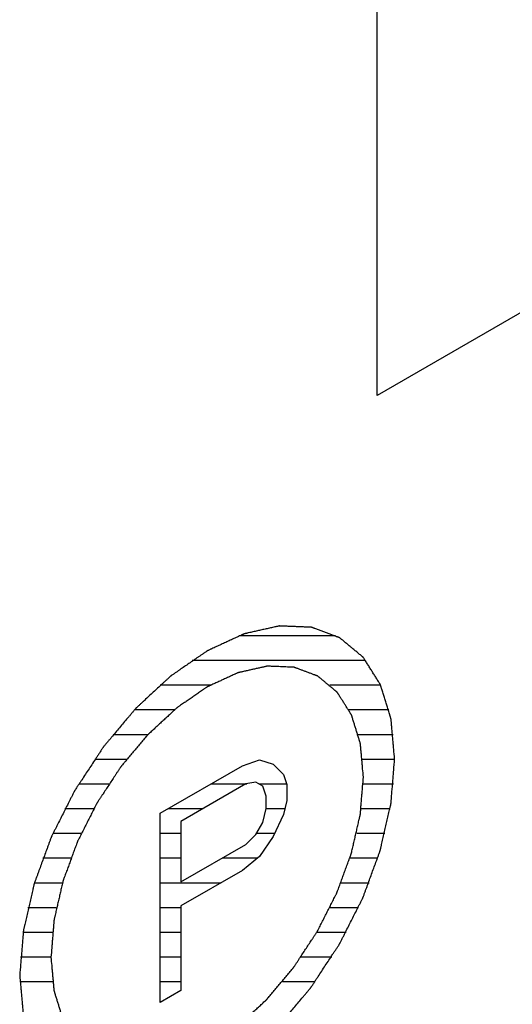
# Model space of a CAD drawing. Header units: millimetres. Extents: x 0 to 5600, y -1552 to 3960.
# Tile 151 of 199: x 4844 to 4855, y 2500 to 2522. Entities that reach past the tile are written whole.
import ezdxf

# ---------------------------------------------------------------- set-up
doc = ezdxf.new("R2010")
doc.units = ezdxf.units.MM
doc.header["$LTSCALE"] = 308
doc.layers.get('0').update_dxf_attribs({"linetype": 'CONTINUOUS'})
doc.layers.add('03___PRT_ALL_CURVES', color=7, linetype='CONTINUOUS')

msp = doc.modelspace()

# ---------------------------------------------------------------- linework, layer by layer
at = {"color": 2, "linetype": 'Continuous'}
for p, q in [((4848.508, 2508.209), (4850.674, 2508.209)), ((4847.436, 2507.649), (4851.357, 2507.649)), ((4846.71, 2507.089), (4847.856, 2507.089)), ((4850.55, 2507.089), (4851.696, 2507.089)), ((4846.131, 2506.529), (4847.038, 2506.529)), ((4850.98, 2506.529), (4851.887, 2506.529)), ((4845.644, 2505.969), (4846.437, 2505.969)), ((4851.192, 2505.969), (4851.985, 2505.969)), ((4845.227, 2505.409), (4845.952, 2505.409)), ((4851.289, 2505.409), (4852.015, 2505.409)), ((4844.865, 2504.849), (4845.548, 2504.849)), ((4847.863, 2504.849), (4848.669, 2504.849)), ((4848.941, 2504.849), (4849.568, 2504.849)), ((4851.305, 2504.849), (4851.989, 2504.849)), ((4844.552, 2504.289), (4845.208, 2504.289)), ((4846.893, 2504.289), (4847.683, 2504.289)), ((4849.109, 2504.289), (4849.53, 2504.289)), ((4851.258, 2504.289), (4851.914, 2504.289)), ((4844.282, 2503.729), (4844.922, 2503.729)), ((4846.712, 2503.729), (4847.176, 2503.729)), ((4848.893, 2503.729), (4849.3, 2503.729)), ((4851.156, 2503.729), (4851.796, 2503.729)), ((4844.053, 2503.169), (4844.686, 2503.169)), ((4846.712, 2503.169), (4847.176, 2503.169)), ((4848.113, 2503.169), (4848.918, 2503.169)), ((4851.004, 2503.169), (4851.637, 2503.169)), ((4843.864, 2502.609), (4844.498, 2502.609)), ((4846.712, 2502.609), (4848.09, 2502.609)), ((4850.804, 2502.609), (4851.438, 2502.609)), ((4843.715, 2502.049), (4844.358, 2502.049)), ((4846.712, 2502.049), (4847.176, 2502.049)), ((4850.556, 2502.049), (4851.199, 2502.049)), ((4843.607, 2501.489), (4844.269, 2501.489)), ((4846.712, 2501.489), (4847.176, 2501.489)), ((4850.257, 2501.489), (4850.918, 2501.489)), ((4843.545, 2500.929), (4844.237, 2500.929)), ((4846.712, 2500.929), (4847.176, 2500.929)), ((4849.901, 2500.929), (4850.593, 2500.929)), ((4843.531, 2500.369), (4844.271, 2500.369)), ((4846.712, 2500.369), (4847.176, 2500.369)), ((4849.479, 2500.369), (4850.218, 2500.369))]:
    msp.add_line(p, q, dxfattribs=at)
at = {"color": 7, "linetype": 'Continuous'}
for p, q in [((4848.568, 2505.256), (4848.954, 2505.388)), ((4848.954, 2505.388), (4849.264, 2505.293)), ((4849.264, 2505.293), (4849.496, 2505.062)), ((4846.712, 2504.185), (4848.568, 2505.256)), ((4849.496, 2505.062), (4849.573, 2504.833)), ((4848.645, 2504.845), (4847.176, 2503.996)), ((4848.877, 2504.888), (4848.645, 2504.845)), ((4849.032, 2504.794), (4848.877, 2504.888)), ((4849.573, 2504.833), (4849.573, 2504.469)), ((4849.109, 2504.565), (4849.032, 2504.794)), ((4849.109, 2504.292), (4849.109, 2504.565)), ((4849.573, 2504.469), (4849.496, 2504.15)), ((4846.712, 2499.898), (4846.712, 2504.185)), ((4849.032, 2503.974), (4849.109, 2504.292)), ((4849.496, 2504.15), (4849.264, 2503.652)), ((4847.176, 2503.996), (4847.176, 2502.628)), ((4848.877, 2503.702), (4849.032, 2503.974)), ((4848.645, 2503.477), (4848.877, 2503.702)), ((4847.176, 2502.628), (4848.645, 2503.477)), ((4849.264, 2503.652), (4848.954, 2503.199)), ((4848.954, 2503.199), (4848.568, 2502.885)), ((4848.568, 2502.885), (4847.176, 2502.081)), ((4847.176, 2502.081), (4847.176, 2500.166)), ((4847.176, 2500.166), (4846.712, 2499.898))]:
    msp.add_line(p, q, dxfattribs=at)
for points, knots in [([(4852.015, 2505.409), (4852.008, 2505.485), (4851.998, 2505.598), (4851.985, 2505.749), (4851.975, 2505.862), (4851.964, 2505.975), (4851.956, 2506.069), (4851.949, 2506.144), (4851.945, 2506.192), (4851.942, 2506.229), (4851.939, 2506.258), (4851.937, 2506.281), (4851.936, 2506.298), (4851.935, 2506.307), (4851.934, 2506.314), (4851.932, 2506.32), (4851.93, 2506.328), (4851.925, 2506.342), (4851.919, 2506.363), (4851.912, 2506.387), (4851.902, 2506.419), (4851.889, 2506.46), (4851.869, 2506.525), (4851.844, 2506.606), (4851.814, 2506.703), (4851.785, 2506.8), (4851.76, 2506.881), (4851.74, 2506.946), (4851.727, 2506.986), (4851.717, 2507.018), (4851.71, 2507.043), (4851.703, 2507.063), (4851.699, 2507.077), (4851.697, 2507.085), (4851.695, 2507.092), (4851.692, 2507.096), (4851.688, 2507.103), (4851.681, 2507.114), (4851.671, 2507.13), (4851.658, 2507.149), (4851.642, 2507.175), (4851.622, 2507.207), (4851.59, 2507.259), (4851.549, 2507.324), (4851.5, 2507.401), (4851.452, 2507.479), (4851.411, 2507.543), (4851.379, 2507.595), (4851.359, 2507.627), (4851.343, 2507.653), (4851.33, 2507.672), (4851.32, 2507.688), (4851.313, 2507.7), (4851.309, 2507.706), (4851.306, 2507.711), (4851.302, 2507.714), (4851.296, 2507.719), (4851.287, 2507.727), (4851.273, 2507.739), (4851.256, 2507.753), (4851.234, 2507.771), (4851.206, 2507.794), (4851.161, 2507.832), (4851.106, 2507.878), (4851.039, 2507.934), (4850.972, 2507.989), (4850.917, 2508.035), (4850.872, 2508.073), (4850.845, 2508.096), (4850.822, 2508.114), (4850.806, 2508.128), (4850.792, 2508.14), (4850.782, 2508.148), (4850.776, 2508.152), (4850.773, 2508.156), (4850.767, 2508.158), (4850.761, 2508.16), (4850.749, 2508.165), (4850.732, 2508.171), (4850.712, 2508.178), (4850.686, 2508.188), (4850.652, 2508.2), (4850.599, 2508.22), (4850.532, 2508.245), (4850.452, 2508.275), (4850.372, 2508.304), (4850.306, 2508.329), (4850.252, 2508.349), (4850.219, 2508.361), (4850.192, 2508.371), (4850.172, 2508.379), (4850.156, 2508.385), (4850.144, 2508.389), (4850.137, 2508.391), (4850.133, 2508.394), (4850.127, 2508.394), (4850.119, 2508.394), (4850.106, 2508.394), (4850.087, 2508.395), (4850.064, 2508.396), (4850.034, 2508.398), (4849.996, 2508.399), (4849.935, 2508.402), (4849.859, 2508.405), (4849.768, 2508.409), (4849.676, 2508.412), (4849.6, 2508.416), (4849.54, 2508.418), (4849.502, 2508.42), (4849.471, 2508.421), (4849.448, 2508.422), (4849.429, 2508.423), (4849.416, 2508.423), (4849.408, 2508.424), (4849.403, 2508.424), (4849.396, 2508.422), (4849.388, 2508.421), (4849.374, 2508.417), (4849.353, 2508.413), (4849.328, 2508.407), (4849.295, 2508.4), (4849.254, 2508.391), (4849.188, 2508.376), (4849.106, 2508.357), (4849.007, 2508.335), (4848.908, 2508.313), (4848.825, 2508.294), (4848.759, 2508.28), (4848.718, 2508.27), (4848.685, 2508.263), (4848.66, 2508.257), (4848.64, 2508.253), (4848.625, 2508.25), (4848.617, 2508.248), (4848.611, 2508.247), (4848.604, 2508.243), (4848.596, 2508.239), (4848.58, 2508.232), (4848.558, 2508.222), (4848.532, 2508.21), (4848.497, 2508.194), (4848.454, 2508.174), (4848.384, 2508.141), (4848.296, 2508.101), (4848.192, 2508.053), (4848.087, 2508.004), (4847.999, 2507.964), (4847.93, 2507.931), (4847.886, 2507.911), (4847.851, 2507.895), (4847.825, 2507.883), (4847.803, 2507.873), (4847.788, 2507.866), (4847.779, 2507.862), (4847.772, 2507.859), (4847.766, 2507.854), (4847.757, 2507.848), (4847.742, 2507.838), (4847.721, 2507.823), (4847.695, 2507.805), (4847.661, 2507.782), (4847.618, 2507.752), (4847.549, 2507.705), (4847.463, 2507.645), (4847.36, 2507.574), (4847.257, 2507.503), (4847.171, 2507.444), (4847.103, 2507.396), (4847.06, 2507.367), (4847.025, 2507.343), (4847, 2507.325), (4846.978, 2507.31), (4846.963, 2507.3), (4846.955, 2507.294), (4846.948, 2507.29), (4846.942, 2507.284), (4846.934, 2507.276), (4846.919, 2507.263), (4846.899, 2507.244), (4846.874, 2507.221), (4846.841, 2507.19), (4846.8, 2507.152), (4846.734, 2507.091), (4846.651, 2507.014), (4846.552, 2506.923), (4846.453, 2506.831), (4846.37, 2506.755), (4846.304, 2506.693), (4846.263, 2506.655), (4846.23, 2506.625), (4846.205, 2506.602), (4846.184, 2506.582), (4846.17, 2506.569), (4846.162, 2506.561), (4846.155, 2506.556), (4846.15, 2506.549), (4846.142, 2506.54), (4846.129, 2506.524), (4846.11, 2506.501), (4846.087, 2506.474), (4846.057, 2506.438), (4846.018, 2506.392), (4845.958, 2506.32), (4845.881, 2506.229), (4845.79, 2506.12), (4845.699, 2506.011), (4845.622, 2505.921), (4845.562, 2505.848), (4845.523, 2505.803), (4845.493, 2505.766), (4845.47, 2505.739), (4845.451, 2505.716), (4845.438, 2505.701), (4845.43, 2505.691), (4845.424, 2505.685), (4845.419, 2505.677), (4845.413, 2505.667), (4845.401, 2505.649), (4845.384, 2505.623), (4845.363, 2505.592), (4845.336, 2505.55), (4845.302, 2505.499), (4845.248, 2505.416), (4845.18, 2505.312), (4845.098, 2505.188), (4845.017, 2505.064), (4844.949, 2504.961), (4844.895, 2504.878), (4844.861, 2504.826), (4844.833, 2504.785), (4844.813, 2504.754), (4844.796, 2504.728), (4844.784, 2504.71), (4844.777, 2504.7), (4844.772, 2504.692), (4844.768, 2504.684), (4844.763, 2504.673), (4844.753, 2504.654), (4844.739, 2504.627), (4844.723, 2504.594), (4844.701, 2504.551), (4844.674, 2504.496), (4844.63, 2504.41), (4844.575, 2504.301), (4844.51, 2504.171), (4844.444, 2504.04), (4844.389, 2503.932), (4844.345, 2503.845), (4844.318, 2503.791), (4844.296, 2503.747), (4844.28, 2503.715), (4844.266, 2503.688), (4844.256, 2503.669), (4844.251, 2503.658), (4844.246, 2503.65), (4844.244, 2503.641), (4844.24, 2503.63), (4844.233, 2503.611), (4844.222, 2503.583), (4844.21, 2503.549), (4844.194, 2503.505), (4844.173, 2503.449), (4844.141, 2503.36), (4844.1, 2503.249), (4844.051, 2503.115), (4844.002, 2502.982), (4843.961, 2502.87), (4843.929, 2502.781), (4843.908, 2502.726), (4843.892, 2502.681), (4843.88, 2502.648), (4843.87, 2502.62), (4843.863, 2502.601), (4843.859, 2502.589), (4843.855, 2502.581), (4843.854, 2502.573), (4843.851, 2502.562), (4843.847, 2502.543), (4843.84, 2502.515), (4843.833, 2502.482), (4843.823, 2502.438), (4843.81, 2502.383), (4843.79, 2502.296), (4843.765, 2502.186), (4843.734, 2502.054), (4843.704, 2501.922), (4843.679, 2501.812), (4843.659, 2501.725), (4843.646, 2501.67), (4843.636, 2501.626), (4843.628, 2501.593), (4843.622, 2501.565), (4843.618, 2501.546), (4843.615, 2501.535), (4843.613, 2501.527), (4843.613, 2501.519), (4843.612, 2501.508), (4843.61, 2501.49), (4843.608, 2501.463), (4843.606, 2501.432), (4843.602, 2501.389), (4843.598, 2501.336), (4843.591, 2501.252), (4843.582, 2501.146), (4843.572, 2501.019), (4843.561, 2500.892), (4843.547, 2500.722), (4843.537, 2500.595), (4843.53, 2500.51)], [0, 0, 0, 0, 0.015625, 0.023438, 0.03125, 0.039062, 0.046875, 0.050781, 0.054688, 0.056641, 0.058594, 0.060547, 0.061523, 0.062012, 0.0625, 0.062988, 0.063477, 0.064453, 0.066406, 0.068359, 0.070312, 0.074219, 0.078125, 0.085938, 0.09375, 0.101562, 0.109375, 0.113281, 0.117188, 0.119141, 0.121094, 0.123047, 0.124023, 0.124512, 0.125, 0.125488, 0.125977, 0.126953, 0.128906, 0.130859, 0.132812, 0.136719, 0.140625, 0.148438, 0.15625, 0.164062, 0.171875, 0.175781, 0.179688, 0.181641, 0.183594, 0.185547, 0.186523, 0.187012, 0.1875, 0.187988, 0.188477, 0.189453, 0.191406, 0.193359, 0.195312, 0.199219, 0.203125, 0.210938, 0.21875, 0.226562, 0.234375, 0.238281, 0.242188, 0.244141, 0.246094, 0.248047, 0.249023, 0.249512, 0.25, 0.250488, 0.250977, 0.251953, 0.253906, 0.255859, 0.257812, 0.261719, 0.265625, 0.273438, 0.28125, 0.289062, 0.296875, 0.300781, 0.304688, 0.306641, 0.308594, 0.310547, 0.311523, 0.312012, 0.3125, 0.312988, 0.313477, 0.314453, 0.316406, 0.318359, 0.320312, 0.324219, 0.328125, 0.335938, 0.34375, 0.351562, 0.359375, 0.363281, 0.367188, 0.369141, 0.371094, 0.373047, 0.374023, 0.374512, 0.375, 0.375488, 0.375977, 0.376953, 0.378906, 0.380859, 0.382812, 0.386719, 0.390625, 0.398438, 0.40625, 0.414062, 0.421875, 0.425781, 0.429688, 0.431641, 0.433594, 0.435547, 0.436523, 0.437012, 0.4375, 0.437988, 0.438477, 0.439453, 0.441406, 0.443359, 0.445312, 0.449219, 0.453125, 0.460938, 0.46875, 0.476562, 0.484375, 0.488281, 0.492188, 0.494141, 0.496094, 0.498047, 0.499023, 0.499512, 0.5, 0.500488, 0.500977, 0.501953, 0.503906, 0.505859, 0.507812, 0.511719, 0.515625, 0.523438, 0.53125, 0.539062, 0.546875, 0.550781, 0.554688, 0.556641, 0.558594, 0.560547, 0.561523, 0.562012, 0.5625, 0.562988, 0.563477, 0.564453, 0.566406, 0.568359, 0.570312, 0.574219, 0.578125, 0.585938, 0.59375, 0.601562, 0.609375, 0.613281, 0.617188, 0.619141, 0.621094, 0.623047, 0.624023, 0.624512, 0.625, 0.625488, 0.625977, 0.626953, 0.628906, 0.630859, 0.632812, 0.636719, 0.640625, 0.648438, 0.65625, 0.664062, 0.671875, 0.675781, 0.679688, 0.681641, 0.683594, 0.685547, 0.686523, 0.687012, 0.6875, 0.687988, 0.688477, 0.689453, 0.691406, 0.693359, 0.695312, 0.699219, 0.703125, 0.710938, 0.71875, 0.726562, 0.734375, 0.738281, 0.742188, 0.744141, 0.746094, 0.748047, 0.749023, 0.749512, 0.75, 0.750488, 0.750977, 0.751953, 0.753906, 0.755859, 0.757812, 0.761719, 0.765625, 0.773438, 0.78125, 0.789062, 0.796875, 0.800781, 0.804688, 0.806641, 0.808594, 0.810547, 0.811523, 0.812012, 0.8125, 0.812988, 0.813477, 0.814453, 0.816406, 0.818359, 0.820312, 0.824219, 0.828125, 0.835938, 0.84375, 0.851562, 0.859375, 0.863281, 0.867188, 0.869141, 0.871094, 0.873047, 0.874023, 0.874512, 0.875, 0.875488, 0.875977, 0.876953, 0.878906, 0.880859, 0.882812, 0.886719, 0.890625, 0.898438, 0.90625, 0.914062, 0.921875, 0.925781, 0.929688, 0.931641, 0.933594, 0.935547, 0.936523, 0.937012, 0.9375, 0.937988, 0.938477, 0.939453, 0.941406, 0.943359, 0.945312, 0.949219, 0.953125, 0.960938, 0.96875, 0.976562, 0.984375, 1, 1, 1, 1]), ([(4851.308, 2505.001), (4851.302, 2505.064), (4851.294, 2505.158), (4851.283, 2505.284), (4851.274, 2505.378), (4851.266, 2505.472), (4851.259, 2505.551), (4851.253, 2505.614), (4851.25, 2505.653), (4851.247, 2505.684), (4851.245, 2505.708), (4851.243, 2505.728), (4851.242, 2505.741), (4851.241, 2505.749), (4851.241, 2505.755), (4851.239, 2505.76), (4851.237, 2505.767), (4851.233, 2505.779), (4851.228, 2505.796), (4851.222, 2505.816), (4851.213, 2505.843), (4851.203, 2505.877), (4851.186, 2505.93), (4851.166, 2505.998), (4851.141, 2506.079), (4851.116, 2506.16), (4851.095, 2506.227), (4851.078, 2506.281), (4851.068, 2506.315), (4851.06, 2506.342), (4851.054, 2506.362), (4851.048, 2506.379), (4851.045, 2506.391), (4851.043, 2506.398), (4851.041, 2506.403), (4851.038, 2506.407), (4851.035, 2506.412), (4851.029, 2506.422), (4851.021, 2506.435), (4851.011, 2506.451), (4850.997, 2506.473), (4850.98, 2506.5), (4850.953, 2506.543), (4850.92, 2506.596), (4850.879, 2506.661), (4850.839, 2506.726), (4850.805, 2506.779), (4850.778, 2506.822), (4850.761, 2506.849), (4850.747, 2506.871), (4850.737, 2506.887), (4850.729, 2506.9), (4850.723, 2506.91), (4850.72, 2506.915), (4850.717, 2506.92), (4850.714, 2506.922), (4850.709, 2506.926), (4850.701, 2506.933), (4850.689, 2506.942), (4850.675, 2506.954), (4850.657, 2506.969), (4850.634, 2506.989), (4850.597, 2507.02), (4850.55, 2507.058), (4850.495, 2507.105), (4850.439, 2507.151), (4850.393, 2507.19), (4850.356, 2507.22), (4850.333, 2507.24), (4850.314, 2507.255), (4850.3, 2507.267), (4850.288, 2507.276), (4850.28, 2507.283), (4850.276, 2507.287), (4850.272, 2507.29), (4850.268, 2507.291), (4850.263, 2507.294), (4850.253, 2507.297), (4850.239, 2507.302), (4850.222, 2507.308), (4850.2, 2507.317), (4850.172, 2507.327), (4850.128, 2507.344), (4850.072, 2507.364), (4850.006, 2507.389), (4849.939, 2507.414), (4849.883, 2507.434), (4849.839, 2507.451), (4849.811, 2507.461), (4849.789, 2507.469), (4849.772, 2507.475), (4849.759, 2507.481), (4849.749, 2507.484), (4849.743, 2507.486), (4849.739, 2507.488), (4849.734, 2507.488), (4849.728, 2507.488), (4849.717, 2507.489), (4849.701, 2507.489), (4849.682, 2507.49), (4849.657, 2507.491), (4849.625, 2507.493), (4849.574, 2507.495), (4849.511, 2507.497), (4849.435, 2507.501), (4849.359, 2507.504), (4849.296, 2507.506), (4849.245, 2507.508), (4849.213, 2507.51), (4849.188, 2507.511), (4849.169, 2507.512), (4849.153, 2507.512), (4849.142, 2507.513), (4849.136, 2507.513), (4849.131, 2507.514), (4849.126, 2507.512), (4849.119, 2507.511), (4849.107, 2507.508), (4849.09, 2507.504), (4849.069, 2507.499), (4849.042, 2507.493), (4849.007, 2507.485), (4848.952, 2507.473), (4848.884, 2507.458), (4848.801, 2507.439), (4848.719, 2507.421), (4848.65, 2507.405), (4848.595, 2507.393), (4848.56, 2507.385), (4848.533, 2507.379), (4848.512, 2507.374), (4848.495, 2507.371), (4848.483, 2507.368), (4848.476, 2507.366), (4848.471, 2507.366), (4848.466, 2507.363), (4848.458, 2507.359), (4848.446, 2507.353), (4848.427, 2507.345), (4848.406, 2507.335), (4848.376, 2507.321), (4848.34, 2507.305), (4848.282, 2507.278), (4848.209, 2507.244), (4848.122, 2507.204), (4848.034, 2507.163), (4847.962, 2507.13), (4847.903, 2507.103), (4847.867, 2507.086), (4847.838, 2507.073), (4847.816, 2507.062), (4847.798, 2507.054), (4847.785, 2507.048), (4847.778, 2507.045), (4847.772, 2507.043), (4847.767, 2507.038), (4847.76, 2507.034), (4847.747, 2507.025), (4847.729, 2507.013), (4847.708, 2506.998), (4847.679, 2506.978), (4847.644, 2506.953), (4847.586, 2506.914), (4847.515, 2506.864), (4847.429, 2506.805), (4847.343, 2506.746), (4847.272, 2506.697), (4847.214, 2506.657), (4847.179, 2506.632), (4847.15, 2506.613), (4847.128, 2506.598), (4847.111, 2506.585), (4847.098, 2506.577), (4847.091, 2506.572), (4847.086, 2506.568), (4847.08, 2506.563), (4847.074, 2506.557), (4847.061, 2506.546), (4847.044, 2506.53), (4847.024, 2506.511), (4846.996, 2506.485), (4846.962, 2506.453), (4846.907, 2506.402), (4846.838, 2506.339), (4846.755, 2506.262), (4846.673, 2506.186), (4846.604, 2506.122), (4846.549, 2506.071), (4846.508, 2506.033), (4846.473, 2506.001), (4846.449, 2505.979), (4846.435, 2505.966), (4846.425, 2505.957), (4846.416, 2505.945), (4846.403, 2505.93), (4846.381, 2505.903), (4846.349, 2505.866), (4846.311, 2505.82), (4846.26, 2505.76), (4846.197, 2505.684), (4846.12, 2505.593), (4846.044, 2505.503), (4845.981, 2505.427), (4845.93, 2505.367), (4845.892, 2505.321), (4845.86, 2505.283), (4845.838, 2505.257), (4845.825, 2505.242), (4845.815, 2505.231), (4845.807, 2505.218), (4845.796, 2505.2), (4845.776, 2505.17), (4845.748, 2505.127), (4845.714, 2505.075), (4845.669, 2505.007), (4845.612, 2504.92), (4845.544, 2504.817), (4845.476, 2504.713), (4845.419, 2504.627), (4845.374, 2504.558), (4845.34, 2504.507), (4845.312, 2504.464), (4845.292, 2504.433), (4845.281, 2504.416), (4845.272, 2504.403), (4845.266, 2504.39), (4845.256, 2504.372), (4845.24, 2504.34), (4845.218, 2504.295), (4845.19, 2504.24), (4845.154, 2504.168), (4845.108, 2504.077), (4845.053, 2503.969), (4844.999, 2503.86), (4844.953, 2503.77), (4844.916, 2503.697), (4844.889, 2503.643), (4844.866, 2503.598), (4844.85, 2503.566), (4844.841, 2503.548), (4844.834, 2503.535), (4844.829, 2503.521), (4844.822, 2503.502), (4844.811, 2503.47), (4844.794, 2503.423), (4844.773, 2503.368), (4844.746, 2503.293), (4844.712, 2503.201), (4844.671, 2503.089), (4844.631, 2502.978), (4844.597, 2502.885), (4844.569, 2502.811), (4844.549, 2502.755), (4844.532, 2502.709), (4844.52, 2502.677), (4844.514, 2502.658), (4844.508, 2502.644), (4844.505, 2502.63), (4844.501, 2502.612), (4844.494, 2502.58), (4844.483, 2502.534), (4844.47, 2502.479), (4844.454, 2502.406), (4844.433, 2502.315), (4844.407, 2502.205), (4844.382, 2502.095), (4844.361, 2502.004), (4844.344, 2501.93), (4844.334, 2501.885), (4844.325, 2501.848), (4844.319, 2501.821), (4844.314, 2501.798), (4844.31, 2501.782), (4844.308, 2501.773), (4844.306, 2501.766), (4844.306, 2501.759), (4844.305, 2501.75), (4844.304, 2501.735), (4844.302, 2501.713), (4844.3, 2501.686), (4844.297, 2501.651), (4844.293, 2501.607), (4844.288, 2501.536), (4844.28, 2501.448), (4844.272, 2501.342), (4844.263, 2501.236), (4844.251, 2501.095), (4844.243, 2500.989), (4844.237, 2500.919)], [0, 0, 0, 0, 0.015625, 0.023438, 0.03125, 0.039062, 0.046875, 0.050781, 0.054688, 0.056641, 0.058594, 0.060547, 0.061523, 0.062012, 0.0625, 0.062988, 0.063477, 0.064453, 0.066406, 0.068359, 0.070312, 0.074219, 0.078125, 0.085938, 0.09375, 0.101562, 0.109375, 0.113281, 0.117188, 0.119141, 0.121094, 0.123047, 0.124023, 0.124512, 0.125, 0.125488, 0.125977, 0.126953, 0.128906, 0.130859, 0.132812, 0.136719, 0.140625, 0.148438, 0.15625, 0.164062, 0.171875, 0.175781, 0.179688, 0.181641, 0.183594, 0.185547, 0.186523, 0.187012, 0.1875, 0.187988, 0.188477, 0.189453, 0.191406, 0.193359, 0.195312, 0.199219, 0.203125, 0.210938, 0.21875, 0.226562, 0.234375, 0.238281, 0.242188, 0.244141, 0.246094, 0.248047, 0.249023, 0.249512, 0.25, 0.250488, 0.250977, 0.251953, 0.253906, 0.255859, 0.257812, 0.261719, 0.265625, 0.273438, 0.28125, 0.289062, 0.296875, 0.300781, 0.304688, 0.306641, 0.308594, 0.310547, 0.311523, 0.312012, 0.3125, 0.312988, 0.313477, 0.314453, 0.316406, 0.318359, 0.320312, 0.324219, 0.328125, 0.335938, 0.34375, 0.351562, 0.359375, 0.363281, 0.367188, 0.369141, 0.371094, 0.373047, 0.374023, 0.374512, 0.375, 0.375488, 0.375977, 0.376953, 0.378906, 0.380859, 0.382812, 0.386719, 0.390625, 0.398438, 0.40625, 0.414062, 0.421875, 0.425781, 0.429688, 0.431641, 0.433594, 0.435547, 0.436523, 0.437012, 0.4375, 0.437988, 0.438477, 0.439453, 0.441406, 0.443359, 0.445312, 0.449219, 0.453125, 0.460938, 0.46875, 0.476562, 0.484375, 0.488281, 0.492188, 0.494141, 0.496094, 0.498047, 0.499023, 0.499512, 0.5, 0.500488, 0.500977, 0.501953, 0.503906, 0.505859, 0.507812, 0.511719, 0.515625, 0.523438, 0.53125, 0.539062, 0.546875, 0.550781, 0.554688, 0.556641, 0.558594, 0.560547, 0.561523, 0.562012, 0.5625, 0.562988, 0.563477, 0.564453, 0.566406, 0.568359, 0.570312, 0.574219, 0.578125, 0.585938, 0.59375, 0.601562, 0.609375, 0.613281, 0.617188, 0.621094, 0.623047, 0.624023, 0.625, 0.625977, 0.626953, 0.628906, 0.632812, 0.636719, 0.640625, 0.648438, 0.65625, 0.664062, 0.671875, 0.675781, 0.679688, 0.683594, 0.685547, 0.686523, 0.6875, 0.688477, 0.689453, 0.691406, 0.695312, 0.699219, 0.703125, 0.710938, 0.71875, 0.726562, 0.734375, 0.738281, 0.742188, 0.746094, 0.748047, 0.749023, 0.75, 0.750977, 0.751953, 0.753906, 0.757812, 0.761719, 0.765625, 0.773438, 0.78125, 0.789062, 0.796875, 0.800781, 0.804688, 0.808594, 0.810547, 0.811523, 0.8125, 0.813477, 0.814453, 0.816406, 0.820312, 0.824219, 0.828125, 0.835938, 0.84375, 0.851562, 0.859375, 0.863281, 0.867188, 0.871094, 0.873047, 0.874023, 0.875, 0.875977, 0.876953, 0.878906, 0.882812, 0.886719, 0.890625, 0.898438, 0.90625, 0.914062, 0.921875, 0.925781, 0.929688, 0.931641, 0.933594, 0.935547, 0.936523, 0.937012, 0.9375, 0.937988, 0.938477, 0.939453, 0.941406, 0.943359, 0.945312, 0.949219, 0.953125, 0.960938, 0.96875, 0.976562, 0.984375, 1, 1, 1, 1]), ([(4843.53, 2500.51), (4843.536, 2500.435), (4843.547, 2500.322), (4843.56, 2500.171), (4843.57, 2500.058), (4843.58, 2499.945), (4843.589, 2499.85), (4843.595, 2499.775), (4843.6, 2499.728), (4843.603, 2499.69), (4843.605, 2499.662), (4843.608, 2499.638), (4843.609, 2499.622), (4843.61, 2499.613), (4843.61, 2499.605), (4843.612, 2499.599), (4843.615, 2499.591), (4843.619, 2499.577), (4843.625, 2499.557), (4843.633, 2499.533), (4843.643, 2499.5), (4843.655, 2499.46), (4843.675, 2499.395), (4843.7, 2499.314), (4843.73, 2499.217), (4843.76, 2499.12), (4843.785, 2499.039), (4843.805, 2498.974), (4843.817, 2498.934), (4843.827, 2498.901), (4843.835, 2498.877), (4843.841, 2498.857), (4843.845, 2498.842), (4843.848, 2498.834), (4843.849, 2498.828), (4843.853, 2498.824), (4843.857, 2498.817), (4843.864, 2498.806), (4843.874, 2498.79), (4843.886, 2498.77), (4843.902, 2498.744), (4843.923, 2498.712), (4843.955, 2498.66), (4843.996, 2498.596), (4844.044, 2498.518), (4844.093, 2498.441), (4844.133, 2498.376), (4844.166, 2498.325), (4844.186, 2498.292), (4844.202, 2498.267), (4844.214, 2498.247), (4844.224, 2498.231), (4844.231, 2498.22), (4844.236, 2498.213), (4844.238, 2498.208), (4844.243, 2498.205), (4844.248, 2498.2), (4844.258, 2498.192), (4844.272, 2498.181), (4844.289, 2498.167), (4844.311, 2498.148), (4844.339, 2498.125), (4844.383, 2498.088), (4844.439, 2498.042), (4844.505, 2497.986), (4844.572, 2497.93), (4844.628, 2497.884), (4844.672, 2497.847), (4844.7, 2497.824), (4844.722, 2497.805), (4844.739, 2497.791), (4844.753, 2497.78), (4844.763, 2497.772), (4844.768, 2497.767), (4844.772, 2497.763), (4844.777, 2497.762), (4844.784, 2497.759), (4844.796, 2497.755), (4844.812, 2497.749), (4844.832, 2497.741), (4844.859, 2497.731), (4844.892, 2497.719), (4844.946, 2497.699), (4845.012, 2497.675), (4845.092, 2497.645), (4845.172, 2497.615), (4845.239, 2497.59), (4845.292, 2497.571), (4845.325, 2497.558), (4845.352, 2497.548), (4845.372, 2497.541), (4845.389, 2497.535), (4845.4, 2497.53), (4845.407, 2497.528), (4845.412, 2497.526), (4845.418, 2497.526), (4845.425, 2497.526), (4845.439, 2497.525), (4845.458, 2497.524), (4845.481, 2497.523), (4845.511, 2497.522), (4845.549, 2497.52), (4845.61, 2497.518), (4845.686, 2497.515), (4845.777, 2497.511), (4845.868, 2497.507), (4845.944, 2497.504), (4846.005, 2497.501), (4846.043, 2497.5), (4846.073, 2497.499), (4846.096, 2497.498), (4846.115, 2497.497), (4846.129, 2497.496), (4846.136, 2497.496), (4846.142, 2497.495), (4846.148, 2497.497), (4846.156, 2497.499), (4846.171, 2497.502), (4846.191, 2497.507), (4846.216, 2497.512), (4846.249, 2497.52), (4846.29, 2497.529), (4846.356, 2497.544), (4846.439, 2497.562), (4846.538, 2497.584), (4846.637, 2497.607), (4846.719, 2497.625), (4846.785, 2497.64), (4846.826, 2497.649), (4846.859, 2497.657), (4846.884, 2497.662), (4846.905, 2497.667), (4846.919, 2497.67), (4846.928, 2497.672), (4846.934, 2497.673), (4846.94, 2497.676), (4846.949, 2497.68), (4846.964, 2497.687), (4846.986, 2497.697), (4847.012, 2497.71), (4847.047, 2497.726), (4847.091, 2497.746), (4847.161, 2497.778), (4847.248, 2497.819), (4847.353, 2497.867), (4847.458, 2497.915), (4847.545, 2497.956), (4847.615, 2497.988), (4847.659, 2498.008), (4847.694, 2498.024), (4847.72, 2498.037), (4847.742, 2498.047), (4847.757, 2498.054), (4847.766, 2498.058), (4847.772, 2498.06), (4847.779, 2498.065), (4847.787, 2498.071), (4847.802, 2498.082), (4847.824, 2498.096), (4847.85, 2498.114), (4847.884, 2498.138), (4847.927, 2498.167), (4847.995, 2498.215), (4848.081, 2498.274), (4848.184, 2498.345), (4848.287, 2498.416), (4848.373, 2498.476), (4848.442, 2498.523), (4848.485, 2498.553), (4848.519, 2498.576), (4848.545, 2498.594), (4848.566, 2498.609), (4848.581, 2498.619), (4848.59, 2498.625), (4848.596, 2498.629), (4848.603, 2498.636), (4848.611, 2498.643), (4848.625, 2498.657), (4848.646, 2498.676), (4848.671, 2498.699), (4848.704, 2498.729), (4848.745, 2498.767), (4848.811, 2498.829), (4848.894, 2498.905), (4848.993, 2498.997), (4849.092, 2499.089), (4849.174, 2499.165), (4849.24, 2499.226), (4849.282, 2499.264), (4849.315, 2499.295), (4849.339, 2499.318), (4849.36, 2499.337), (4849.375, 2499.35), (4849.383, 2499.358), (4849.389, 2499.364), (4849.395, 2499.371), (4849.402, 2499.38), (4849.416, 2499.396), (4849.435, 2499.418), (4849.458, 2499.445), (4849.488, 2499.482), (4849.526, 2499.527), (4849.587, 2499.6), (4849.663, 2499.69), (4849.755, 2499.799), (4849.846, 2499.908), (4849.922, 2499.999), (4849.983, 2500.071), (4850.021, 2500.117), (4850.052, 2500.153), (4850.074, 2500.18), (4850.093, 2500.203), (4850.107, 2500.219), (4850.114, 2500.228), (4850.12, 2500.235), (4850.125, 2500.243), (4850.132, 2500.253), (4850.144, 2500.271), (4850.161, 2500.297), (4850.181, 2500.328), (4850.208, 2500.369), (4850.242, 2500.421), (4850.297, 2500.504), (4850.365, 2500.607), (4850.446, 2500.731), (4850.528, 2500.855), (4850.596, 2500.959), (4850.65, 2501.042), (4850.684, 2501.093), (4850.711, 2501.135), (4850.732, 2501.166), (4850.748, 2501.191), (4850.76, 2501.21), (4850.767, 2501.22), (4850.773, 2501.228), (4850.776, 2501.236), (4850.782, 2501.247), (4850.791, 2501.266), (4850.805, 2501.293), (4850.822, 2501.325), (4850.843, 2501.369), (4850.871, 2501.423), (4850.915, 2501.51), (4850.969, 2501.619), (4851.035, 2501.749), (4851.101, 2501.879), (4851.156, 2501.988), (4851.199, 2502.075), (4851.227, 2502.129), (4851.249, 2502.172), (4851.265, 2502.205), (4851.279, 2502.232), (4851.288, 2502.251), (4851.294, 2502.262), (4851.298, 2502.27), (4851.301, 2502.278), (4851.305, 2502.289), (4851.312, 2502.309), (4851.322, 2502.337), (4851.335, 2502.37), (4851.351, 2502.415), (4851.371, 2502.47), (4851.404, 2502.559), (4851.445, 2502.671), (4851.493, 2502.804), (4851.542, 2502.938), (4851.583, 2503.049), (4851.616, 2503.138), (4851.636, 2503.194), (4851.652, 2503.238), (4851.665, 2503.272), (4851.675, 2503.3), (4851.682, 2503.319), (4851.686, 2503.33), (4851.689, 2503.339), (4851.691, 2503.347), (4851.694, 2503.358), (4851.698, 2503.377), (4851.704, 2503.404), (4851.712, 2503.437), (4851.722, 2503.481), (4851.735, 2503.536), (4851.755, 2503.624), (4851.78, 2503.734), (4851.81, 2503.866), (4851.84, 2503.997), (4851.866, 2504.107), (4851.886, 2504.195), (4851.898, 2504.25), (4851.909, 2504.294), (4851.916, 2504.327), (4851.922, 2504.354), (4851.927, 2504.373), (4851.929, 2504.384), (4851.932, 2504.393), (4851.932, 2504.401), (4851.933, 2504.411), (4851.934, 2504.43), (4851.936, 2504.456), (4851.939, 2504.488), (4851.943, 2504.53), (4851.947, 2504.583), (4851.954, 2504.668), (4851.963, 2504.774), (4851.973, 2504.901), (4851.984, 2505.028), (4851.997, 2505.197), (4852.008, 2505.325), (4852.015, 2505.409)], [0, 0, 0, 0, 0.015625, 0.023438, 0.03125, 0.039062, 0.046875, 0.050781, 0.054688, 0.056641, 0.058594, 0.060547, 0.061523, 0.062012, 0.0625, 0.062988, 0.063477, 0.064453, 0.066406, 0.068359, 0.070312, 0.074219, 0.078125, 0.085938, 0.09375, 0.101562, 0.109375, 0.113281, 0.117188, 0.119141, 0.121094, 0.123047, 0.124023, 0.124512, 0.125, 0.125488, 0.125977, 0.126953, 0.128906, 0.130859, 0.132812, 0.136719, 0.140625, 0.148438, 0.15625, 0.164062, 0.171875, 0.175781, 0.179688, 0.181641, 0.183594, 0.185547, 0.186523, 0.187012, 0.1875, 0.187988, 0.188477, 0.189453, 0.191406, 0.193359, 0.195312, 0.199219, 0.203125, 0.210938, 0.21875, 0.226562, 0.234375, 0.238281, 0.242188, 0.244141, 0.246094, 0.248047, 0.249023, 0.249512, 0.25, 0.250488, 0.250977, 0.251953, 0.253906, 0.255859, 0.257812, 0.261719, 0.265625, 0.273438, 0.28125, 0.289062, 0.296875, 0.300781, 0.304688, 0.306641, 0.308594, 0.310547, 0.311523, 0.312012, 0.3125, 0.312988, 0.313477, 0.314453, 0.316406, 0.318359, 0.320312, 0.324219, 0.328125, 0.335938, 0.34375, 0.351562, 0.359375, 0.363281, 0.367188, 0.369141, 0.371094, 0.373047, 0.374023, 0.374512, 0.375, 0.375488, 0.375977, 0.376953, 0.378906, 0.380859, 0.382812, 0.386719, 0.390625, 0.398438, 0.40625, 0.414062, 0.421875, 0.425781, 0.429688, 0.431641, 0.433594, 0.435547, 0.436523, 0.437012, 0.4375, 0.437988, 0.438477, 0.439453, 0.441406, 0.443359, 0.445312, 0.449219, 0.453125, 0.460938, 0.46875, 0.476562, 0.484375, 0.488281, 0.492188, 0.494141, 0.496094, 0.498047, 0.499023, 0.499512, 0.5, 0.500488, 0.500977, 0.501953, 0.503906, 0.505859, 0.507812, 0.511719, 0.515625, 0.523438, 0.53125, 0.539062, 0.546875, 0.550781, 0.554688, 0.556641, 0.558594, 0.560547, 0.561523, 0.562012, 0.5625, 0.562988, 0.563477, 0.564453, 0.566406, 0.568359, 0.570312, 0.574219, 0.578125, 0.585938, 0.59375, 0.601562, 0.609375, 0.613281, 0.617188, 0.619141, 0.621094, 0.623047, 0.624023, 0.624512, 0.625, 0.625488, 0.625977, 0.626953, 0.628906, 0.630859, 0.632812, 0.636719, 0.640625, 0.648438, 0.65625, 0.664062, 0.671875, 0.675781, 0.679688, 0.681641, 0.683594, 0.685547, 0.686523, 0.687012, 0.6875, 0.687988, 0.688477, 0.689453, 0.691406, 0.693359, 0.695312, 0.699219, 0.703125, 0.710938, 0.71875, 0.726562, 0.734375, 0.738281, 0.742188, 0.744141, 0.746094, 0.748047, 0.749023, 0.749512, 0.75, 0.750488, 0.750977, 0.751953, 0.753906, 0.755859, 0.757812, 0.761719, 0.765625, 0.773438, 0.78125, 0.789062, 0.796875, 0.800781, 0.804688, 0.806641, 0.808594, 0.810547, 0.811523, 0.812012, 0.8125, 0.812988, 0.813477, 0.814453, 0.816406, 0.818359, 0.820312, 0.824219, 0.828125, 0.835938, 0.84375, 0.851562, 0.859375, 0.863281, 0.867188, 0.869141, 0.871094, 0.873047, 0.874023, 0.874512, 0.875, 0.875488, 0.875977, 0.876953, 0.878906, 0.880859, 0.882812, 0.886719, 0.890625, 0.898438, 0.90625, 0.914062, 0.921875, 0.925781, 0.929688, 0.931641, 0.933594, 0.935547, 0.936523, 0.937012, 0.9375, 0.937988, 0.938477, 0.939453, 0.941406, 0.943359, 0.945312, 0.949219, 0.953125, 0.960938, 0.96875, 0.976562, 0.984375, 1, 1, 1, 1]), ([(4844.237, 2500.919), (4844.242, 2500.856), (4844.251, 2500.761), (4844.262, 2500.636), (4844.27, 2500.542), (4844.279, 2500.447), (4844.286, 2500.369), (4844.291, 2500.306), (4844.295, 2500.267), (4844.298, 2500.235), (4844.3, 2500.212), (4844.302, 2500.192), (4844.303, 2500.178), (4844.304, 2500.17), (4844.304, 2500.164), (4844.306, 2500.159), (4844.308, 2500.153), (4844.311, 2500.141), (4844.317, 2500.124), (4844.323, 2500.104), (4844.331, 2500.077), (4844.342, 2500.043), (4844.358, 2499.989), (4844.379, 2499.922), (4844.404, 2499.841), (4844.429, 2499.76), (4844.45, 2499.692), (4844.466, 2499.638), (4844.477, 2499.605), (4844.485, 2499.578), (4844.491, 2499.557), (4844.496, 2499.54), (4844.5, 2499.529), (4844.502, 2499.522), (4844.503, 2499.517), (4844.506, 2499.513), (4844.509, 2499.507), (4844.515, 2499.498), (4844.524, 2499.485), (4844.534, 2499.468), (4844.547, 2499.447), (4844.564, 2499.42), (4844.591, 2499.377), (4844.625, 2499.323), (4844.666, 2499.259), (4844.706, 2499.194), (4844.74, 2499.14), (4844.767, 2499.097), (4844.784, 2499.07), (4844.797, 2499.049), (4844.807, 2499.033), (4844.816, 2499.019), (4844.822, 2499.01), (4844.825, 2499.004), (4844.827, 2499), (4844.831, 2498.998), (4844.836, 2498.994), (4844.844, 2498.987), (4844.855, 2498.977), (4844.869, 2498.966), (4844.888, 2498.95), (4844.911, 2498.931), (4844.948, 2498.9), (4844.994, 2498.861), (4845.05, 2498.815), (4845.105, 2498.769), (4845.152, 2498.73), (4845.189, 2498.699), (4845.212, 2498.68), (4845.231, 2498.664), (4845.244, 2498.653), (4845.256, 2498.643), (4845.264, 2498.636), (4845.269, 2498.633), (4845.272, 2498.629), (4845.277, 2498.628), (4845.282, 2498.626), (4845.292, 2498.622), (4845.306, 2498.617), (4845.322, 2498.611), (4845.345, 2498.603), (4845.372, 2498.593), (4845.417, 2498.576), (4845.472, 2498.555), (4845.539, 2498.531), (4845.606, 2498.506), (4845.661, 2498.485), (4845.706, 2498.469), (4845.733, 2498.459), (4845.756, 2498.45), (4845.772, 2498.444), (4845.786, 2498.439), (4845.796, 2498.435), (4845.801, 2498.433), (4845.805, 2498.431), (4845.81, 2498.432), (4845.817, 2498.431), (4845.828, 2498.431), (4845.843, 2498.43), (4845.863, 2498.429), (4845.888, 2498.428), (4845.92, 2498.427), (4845.97, 2498.425), (4846.034, 2498.422), (4846.11, 2498.419), (4846.186, 2498.416), (4846.249, 2498.413), (4846.3, 2498.411), (4846.331, 2498.41), (4846.357, 2498.409), (4846.376, 2498.408), (4846.391, 2498.407), (4846.403, 2498.407), (4846.409, 2498.407), (4846.413, 2498.406), (4846.419, 2498.408), (4846.426, 2498.409), (4846.438, 2498.412), (4846.455, 2498.416), (4846.475, 2498.42), (4846.503, 2498.426), (4846.537, 2498.434), (4846.592, 2498.446), (4846.661, 2498.462), (4846.744, 2498.48), (4846.826, 2498.499), (4846.895, 2498.514), (4846.95, 2498.527), (4846.984, 2498.534), (4847.012, 2498.54), (4847.032, 2498.545), (4847.049, 2498.549), (4847.061, 2498.552), (4847.068, 2498.553), (4847.073, 2498.554), (4847.079, 2498.557), (4847.086, 2498.56), (4847.099, 2498.566), (4847.117, 2498.575), (4847.139, 2498.585), (4847.168, 2498.598), (4847.204, 2498.615), (4847.263, 2498.642), (4847.336, 2498.675), (4847.423, 2498.716), (4847.51, 2498.756), (4847.583, 2498.79), (4847.641, 2498.817), (4847.678, 2498.834), (4847.707, 2498.847), (4847.729, 2498.857), (4847.747, 2498.866), (4847.76, 2498.871), (4847.767, 2498.875), (4847.772, 2498.877), (4847.778, 2498.881), (4847.785, 2498.886), (4847.797, 2498.895), (4847.815, 2498.907), (4847.837, 2498.922), (4847.865, 2498.941), (4847.901, 2498.966), (4847.958, 2499.006), (4848.03, 2499.055), (4848.116, 2499.114), (4848.201, 2499.174), (4848.273, 2499.223), (4848.33, 2499.263), (4848.366, 2499.287), (4848.395, 2499.307), (4848.416, 2499.322), (4848.434, 2499.334), (4848.447, 2499.343), (4848.454, 2499.348), (4848.459, 2499.351), (4848.464, 2499.356), (4848.471, 2499.363), (4848.483, 2499.374), (4848.5, 2499.39), (4848.521, 2499.409), (4848.548, 2499.434), (4848.583, 2499.466), (4848.638, 2499.517), (4848.707, 2499.581), (4848.789, 2499.657), (4848.872, 2499.734), (4848.941, 2499.797), (4848.996, 2499.848), (4849.037, 2499.887), (4849.071, 2499.919), (4849.096, 2499.941), (4849.109, 2499.954), (4849.12, 2499.963), (4849.129, 2499.975), (4849.142, 2499.99), (4849.164, 2500.016), (4849.196, 2500.054), (4849.234, 2500.099), (4849.285, 2500.16), (4849.348, 2500.235), (4849.424, 2500.326), (4849.5, 2500.417), (4849.564, 2500.492), (4849.615, 2500.553), (4849.653, 2500.598), (4849.684, 2500.636), (4849.707, 2500.662), (4849.719, 2500.678), (4849.729, 2500.689), (4849.737, 2500.702), (4849.749, 2500.719), (4849.768, 2500.749), (4849.797, 2500.792), (4849.831, 2500.844), (4849.876, 2500.913), (4849.933, 2500.999), (4850.001, 2501.103), (4850.068, 2501.206), (4850.125, 2501.292), (4850.17, 2501.361), (4850.204, 2501.413), (4850.233, 2501.456), (4850.253, 2501.486), (4850.264, 2501.503), (4850.273, 2501.516), (4850.279, 2501.53), (4850.288, 2501.548), (4850.304, 2501.58), (4850.327, 2501.625), (4850.354, 2501.679), (4850.391, 2501.752), (4850.437, 2501.842), (4850.491, 2501.951), (4850.546, 2502.059), (4850.592, 2502.15), (4850.628, 2502.222), (4850.656, 2502.276), (4850.678, 2502.322), (4850.694, 2502.353), (4850.703, 2502.371), (4850.711, 2502.385), (4850.715, 2502.399), (4850.722, 2502.417), (4850.734, 2502.45), (4850.751, 2502.496), (4850.771, 2502.552), (4850.799, 2502.626), (4850.833, 2502.719), (4850.873, 2502.83), (4850.914, 2502.941), (4850.948, 2503.034), (4850.975, 2503.108), (4850.996, 2503.164), (4851.012, 2503.21), (4851.025, 2503.243), (4851.031, 2503.261), (4851.037, 2503.275), (4851.039, 2503.289), (4851.044, 2503.307), (4851.051, 2503.339), (4851.062, 2503.385), (4851.074, 2503.44), (4851.091, 2503.513), (4851.112, 2503.605), (4851.137, 2503.715), (4851.162, 2503.824), (4851.183, 2503.916), (4851.2, 2503.989), (4851.211, 2504.035), (4851.219, 2504.071), (4851.225, 2504.099), (4851.231, 2504.122), (4851.234, 2504.138), (4851.236, 2504.147), (4851.238, 2504.154), (4851.239, 2504.16), (4851.239, 2504.169), (4851.241, 2504.185), (4851.242, 2504.207), (4851.245, 2504.233), (4851.248, 2504.269), (4851.251, 2504.313), (4851.257, 2504.383), (4851.264, 2504.471), (4851.273, 2504.577), (4851.282, 2504.683), (4851.293, 2504.824), (4851.302, 2504.93), (4851.308, 2505.001)], [0, 0, 0, 0, 0.015625, 0.023438, 0.03125, 0.039062, 0.046875, 0.050781, 0.054688, 0.056641, 0.058594, 0.060547, 0.061523, 0.062012, 0.0625, 0.062988, 0.063477, 0.064453, 0.066406, 0.068359, 0.070312, 0.074219, 0.078125, 0.085938, 0.09375, 0.101562, 0.109375, 0.113281, 0.117188, 0.119141, 0.121094, 0.123047, 0.124023, 0.124512, 0.125, 0.125488, 0.125977, 0.126953, 0.128906, 0.130859, 0.132812, 0.136719, 0.140625, 0.148438, 0.15625, 0.164062, 0.171875, 0.175781, 0.179688, 0.181641, 0.183594, 0.185547, 0.186523, 0.187012, 0.1875, 0.187988, 0.188477, 0.189453, 0.191406, 0.193359, 0.195312, 0.199219, 0.203125, 0.210938, 0.21875, 0.226562, 0.234375, 0.238281, 0.242188, 0.244141, 0.246094, 0.248047, 0.249023, 0.249512, 0.25, 0.250488, 0.250977, 0.251953, 0.253906, 0.255859, 0.257812, 0.261719, 0.265625, 0.273438, 0.28125, 0.289062, 0.296875, 0.300781, 0.304688, 0.306641, 0.308594, 0.310547, 0.311523, 0.312012, 0.3125, 0.312988, 0.313477, 0.314453, 0.316406, 0.318359, 0.320312, 0.324219, 0.328125, 0.335938, 0.34375, 0.351562, 0.359375, 0.363281, 0.367188, 0.369141, 0.371094, 0.373047, 0.374023, 0.374512, 0.375, 0.375488, 0.375977, 0.376953, 0.378906, 0.380859, 0.382812, 0.386719, 0.390625, 0.398438, 0.40625, 0.414062, 0.421875, 0.425781, 0.429688, 0.431641, 0.433594, 0.435547, 0.436523, 0.437012, 0.4375, 0.437988, 0.438477, 0.439453, 0.441406, 0.443359, 0.445312, 0.449219, 0.453125, 0.460938, 0.46875, 0.476562, 0.484375, 0.488281, 0.492188, 0.494141, 0.496094, 0.498047, 0.499023, 0.499512, 0.5, 0.500488, 0.500977, 0.501953, 0.503906, 0.505859, 0.507812, 0.511719, 0.515625, 0.523438, 0.53125, 0.539062, 0.546875, 0.550781, 0.554688, 0.556641, 0.558594, 0.560547, 0.561523, 0.562012, 0.5625, 0.562988, 0.563477, 0.564453, 0.566406, 0.568359, 0.570312, 0.574219, 0.578125, 0.585938, 0.59375, 0.601562, 0.609375, 0.613281, 0.617188, 0.621094, 0.623047, 0.624023, 0.625, 0.625977, 0.626953, 0.628906, 0.632812, 0.636719, 0.640625, 0.648438, 0.65625, 0.664062, 0.671875, 0.675781, 0.679688, 0.683594, 0.685547, 0.686523, 0.6875, 0.688477, 0.689453, 0.691406, 0.695312, 0.699219, 0.703125, 0.710938, 0.71875, 0.726562, 0.734375, 0.738281, 0.742188, 0.746094, 0.748047, 0.749023, 0.75, 0.750977, 0.751953, 0.753906, 0.757812, 0.761719, 0.765625, 0.773438, 0.78125, 0.789062, 0.796875, 0.800781, 0.804688, 0.808594, 0.810547, 0.811523, 0.8125, 0.813477, 0.814453, 0.816406, 0.820312, 0.824219, 0.828125, 0.835938, 0.84375, 0.851562, 0.859375, 0.863281, 0.867188, 0.871094, 0.873047, 0.874023, 0.875, 0.875977, 0.876953, 0.878906, 0.882812, 0.886719, 0.890625, 0.898438, 0.90625, 0.914062, 0.921875, 0.925781, 0.929688, 0.931641, 0.933594, 0.935547, 0.936523, 0.937012, 0.9375, 0.937988, 0.938477, 0.939453, 0.941406, 0.943359, 0.945312, 0.949219, 0.953125, 0.960938, 0.96875, 0.976562, 0.984375, 1, 1, 1, 1])]:
    msp.add_open_spline(points, degree=3, knots=knots, dxfattribs=at)
at = {"layer": '03___PRT_ALL_CURVES', "color": 4, "linetype": 'Continuous'}
for p, q in [((4851.622, 2513.648), (4851.622, 2525.079)), ((4864.35, 2520.997), (4851.622, 2513.648))]:
    msp.add_line(p, q, dxfattribs=at)

doc.saveas('drawing.dxf')
